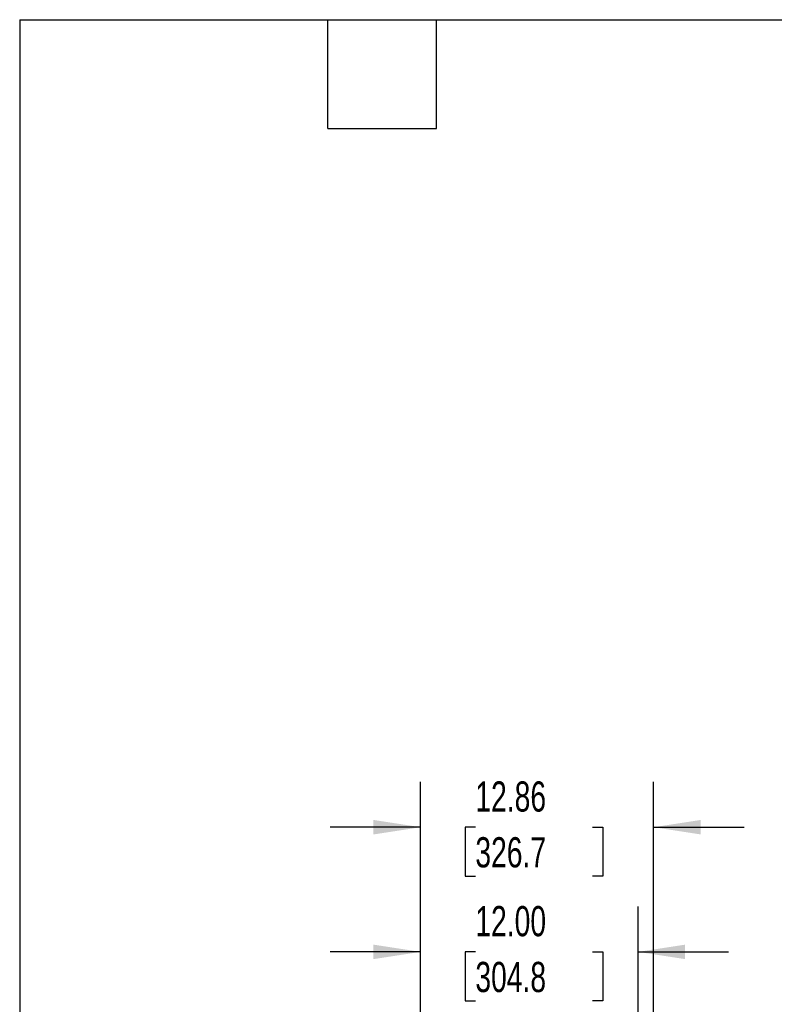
# Model space of a CAD drawing. Header units: inches. Extents: x 0.2 to 10.8, y 0.2 to 8.2.
# Tile 103 of 176: x 0.2 to 2.3, y 5.5 to 8.2. Entities that reach past the tile are written whole.
import ezdxf

# ---------------------------------------------------------------- set-up
doc = ezdxf.new("R2010")
doc.units = ezdxf.units.IN
doc.header["$MEASUREMENT"] = 0
doc.layers.add('DIMENSIONS', color=140, linetype='Continuous')
doc.layers.add('TEXT', color=140, linetype='Continuous')
doc.styles.add('SLDTEXTSTYLE0', font='TXT', dxfattribs={"width": 0.7})
doc.dimstyles.new('SLDDIMSTYLE1', dxfattribs={"dimtxt": 0.084961, "dimasz": 0.13, "dimexe": 0, "dimexo": 0.0625, "dimgap": 0.02124, "dimtad": 0, "dimtih": 1, "dimtoh": 1, "dimlfac": 20, "dimrnd": 1e-09, "dimzin": 12, "dimdsep": 46, "dimtxsty": 'SLDTEXTSTYLE0', "dimsah": 1, "dimcen": 0.09, "dimadec": 0, "dimazin": 3, "dimtfac": 1, "dimtmove": 0, "dimatfit": 0, "dimfxl": 0, "dimfrac": 2, "dimtolj": 1, "dimtzin": 12, "dimarcsym": 0})
doc.dimstyles.new('SLDDIMSTYLE3', dxfattribs={"dimtxt": 0.084961, "dimasz": 0.13, "dimexe": 0, "dimexo": 0.0625, "dimgap": 0.02124, "dimtad": 0, "dimtih": 1, "dimtoh": 1, "dimlfac": 20, "dimrnd": 1e-09, "dimzin": 4, "dimdsep": 46, "dimtxsty": 'SLDTEXTSTYLE0', "dimsah": 1, "dimcen": 0.09, "dimadec": 0, "dimazin": 1, "dimtfac": 1, "dimtmove": 0, "dimatfit": 0, "dimfxl": 0, "dimfrac": 2, "dimtolj": 1, "dimtzin": 12, "dimarcsym": 0})

# ---------------------------------------------------------------- blocks, each defined once
blk = doc.blocks.new('_D_11')
at = {"layer": 'DIMENSIONS'}
for p, q in [((1.3564, 5.4388), (1.3564, 5.8023)), ((1.9564, 5.1617), (1.9564, 5.8023)), ((1.3564, 5.6773), (1.1064, 5.6773)), ((1.5075, 5.6773), (1.479, 5.6773)), ((1.479, 5.6773), (1.479, 5.5423)), ((1.8307, 5.6773), (1.8592, 5.6773)), ((1.8592, 5.6773), (1.8592, 5.5423)), ((1.9564, 5.6773), (2.2064, 5.6773)), ((1.479, 5.5423), (1.5075, 5.5423)), ((1.8592, 5.5423), (1.8307, 5.5423))]:
    blk.add_line(p, q, dxfattribs=at)
for points in [[(1.3564, 5.6773), (1.2264, 5.6973), (1.2264, 5.6573)], [(1.9564, 5.6773), (2.0864, 5.6573), (2.0864, 5.6973)]]:
    blk.add_solid(points, dxfattribs=at)
at = {"layer": 'DIMENSIONS', "char_height": 0.08333, "attachment_point": 1, "style": 'SLDTEXTSTYLE0'}
for s, insert in [('12.00', (1.5075, 5.8038)), ('304.8', (1.5075, 5.6497))]:
    blk.add_mtext(s, dxfattribs=dict(at, insert=insert))
blk = doc.blocks.new('_D_12')
at = {"layer": 'DIMENSIONS'}
for p, q in [((1.3564, 5.4388), (1.3564, 6.1464)), ((1.9995, 5.1391), (1.9995, 6.1464)), ((1.3564, 6.0214), (1.1064, 6.0214)), ((1.5075, 6.0214), (1.479, 6.0214)), ((1.479, 6.0214), (1.479, 5.8863)), ((1.8307, 6.0214), (1.8592, 6.0214)), ((1.8592, 6.0214), (1.8592, 5.8863)), ((1.9995, 6.0214), (2.2495, 6.0214)), ((1.479, 5.8863), (1.5075, 5.8863)), ((1.8592, 5.8863), (1.8307, 5.8863))]:
    blk.add_line(p, q, dxfattribs=at)
for points in [[(1.3564, 6.0214), (1.2264, 6.0414), (1.2264, 6.0014)], [(1.9995, 6.0214), (2.1295, 6.0014), (2.1295, 6.0414)]]:
    blk.add_solid(points, dxfattribs=at)
at = {"layer": 'DIMENSIONS', "char_height": 0.08333, "attachment_point": 1, "style": 'SLDTEXTSTYLE0'}
for s, insert in [('12.86', (1.5075, 6.1478)), ('326.7', (1.5075, 5.9938))]:
    blk.add_mtext(s, dxfattribs=dict(at, insert=insert))

msp = doc.modelspace()

# ---------------------------------------------------------------- linework, layer by layer
at = {"layer": 'TEXT'}
for p, q in [((0.25, 8.25), (10.75, 8.25)), ((0.25, 8.25), (0.25, 0.25)), ((1.1, 7.95), (1.1, 8.25)), ((1.4, 7.95), (1.4, 8.25)), ((1.1, 7.95), (1.4, 7.95))]:
    msp.add_line(p, q, dxfattribs=at)

# ---------------------------------------------------------------- dimensions: what is measured, and where the dimension line sits
at = {"layer": 'DIMENSIONS'}
for base, p2, dimstyle, picture, middle in [((1.9994828, 6.0213716), (1.9994828, 5.0890573), 'SLDDIMSTYLE1', '_D_12', (1.6691031, 6.0213716)), ((1.9564261, 5.6773487), (1.9564261, 5.1116893), 'SLDDIMSTYLE3', '_D_11', (1.6691031, 5.6773487))]:
    dim = msp.add_linear_dim(base=base, p1=(1.3564261, 5.3887596), p2=p2, angle=0, dimstyle=dimstyle, dxfattribs=at)
    dim.commit()
    dim.dimension.update_dxf_attribs({"geometry": picture, "text_midpoint": middle, "dimtype": 160})

doc.saveas('drawing.dxf')
